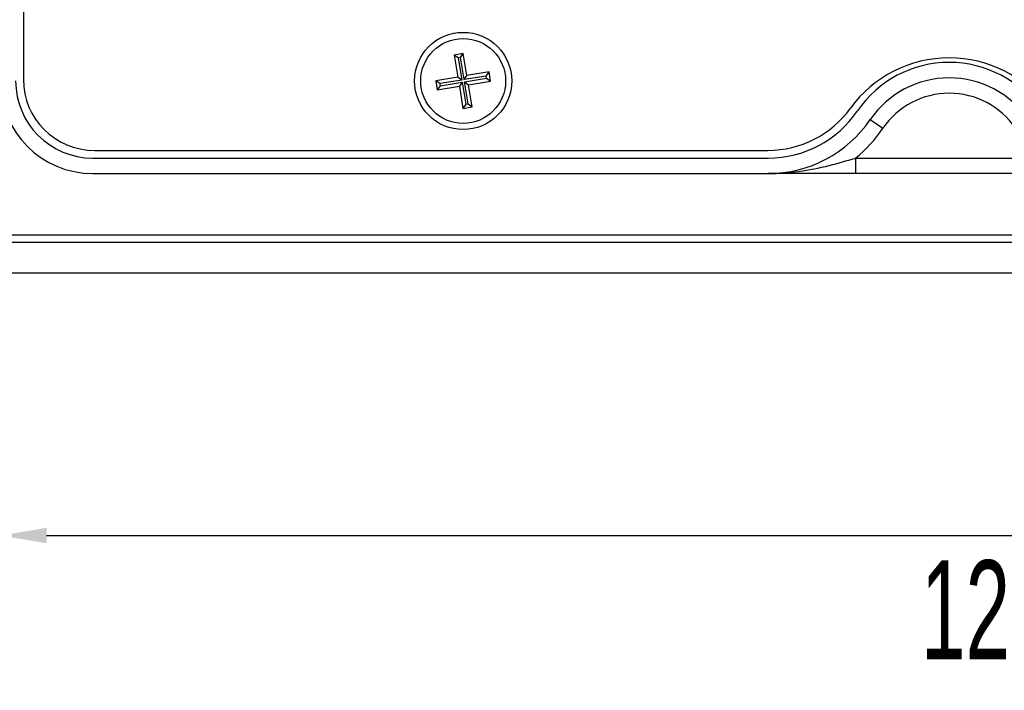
# Model space of a CAD drawing. Header units: millimetres. Extents: x -2 to 680, y -14 to 429.
# Tile 10 of 13: x 493 to 557, y 224 to 267. Entities that reach past the tile are written whole.
import ezdxf

# ---------------------------------------------------------------- set-up
doc = ezdxf.new("R2010")
doc.units = ezdxf.units.MM
doc.header["$PDSIZE"] = -1
doc.styles.add('SLDTEXTSTYLE1', font='TXT', dxfattribs={"width": 0.605})
doc.dimstyles.new('SLDDIMSTYLE4', dxfattribs={"dimtxt": 6.420797, "dimasz": 3, "dimexe": 0, "dimexo": 0.0625, "dimgap": 1.605199, "dimtad": 2, "dimdec": 3, "dimrnd": 1e-09, "dimzin": 12, "dimdsep": 46, "dimtxsty": 'SLDTEXTSTYLE1', "dimsah": 1, "dimcen": 0.09, "dimadec": 0, "dimazin": 3, "dimtfac": 1, "dimtdec": 3, "dimtofl": 0, "dimtmove": 0, "dimatfit": 3, "dimfxl": 1, "dimfrac": 2, "dimtolj": 1, "dimtzin": 12, "dimarcsym": 0})

# ---------------------------------------------------------------- blocks, each defined once
blk = doc.blocks.new('*D61')
at = {"color": 0, "linetype": 'Continuous', "lineweight": -2, "transparency": 16777216}
for p, q in [((491.678, 263.085), (491.678, 233.681)), ((614.678, 263.085), (614.678, 233.681)), ((494.678, 233.681), (611.678, 233.681))]:
    blk.add_line(p, q, dxfattribs=at)
at = {"color": 0, "linetype": 'Continuous', "transparency": 16777216}
for points in [[(494.678, 234.181), (494.678, 233.181), (491.678, 233.681)], [(611.678, 234.181), (611.678, 233.181), (614.678, 233.681)]]:
    blk.add_solid(points, dxfattribs=at)
at = {"layer": 'Defpoints', "color": 0, "linetype": 'Continuous', "transparency": 16777216}
for p in [(491.678, 263.148), (614.678, 263.148), (614.678, 233.681)]:
    blk.add_point(p, dxfattribs=at)
at = {"color": 0, "linetype": 'Continuous', "lineweight": 18, "transparency": 16777216, "insert": (555.678, 232.076), "char_height": 6.4208, "attachment_point": 2, "style": 'SLDTEXTSTYLE1'}
blk.add_mtext('\\A1;123', dxfattribs=at)

msp = doc.modelspace()

# ---------------------------------------------------------------- linework, layer by layer
at = {"color": 7, "linetype": 'Continuous', "lineweight": 25}
for p, q in [((493.1783, 375.0476), (493.1783, 263.2476)), ((521.6896, 264.9231), (521.0976, 264.8254)), ((521.0976, 264.8254), (521.3335, 263.3948)), ((521.3593, 264.6378), (521.0976, 264.8254)), ((521.5019, 264.6613), (521.6896, 264.9231)), ((521.9255, 263.4924), (521.6896, 264.9231)), ((521.5019, 264.6613), (521.3593, 264.6378)), ((521.3593, 264.6378), (521.5952, 263.2071)), ((521.7378, 263.2306), (521.5019, 264.6613)), ((523.3561, 263.7283), (521.9255, 263.4924)), ((523.1685, 263.4665), (523.3561, 263.7283)), ((523.4538, 263.1363), (523.3561, 263.7283)), ((521.3335, 263.3948), (519.9028, 263.1589)), ((519.9028, 263.1589), (520.0004, 262.5669)), ((520.1645, 262.9712), (519.9028, 263.1589)), ((521.5952, 263.2071), (520.1645, 262.9712)), ((520.1645, 262.9712), (520.188, 262.8286)), ((520.188, 262.8286), (521.6187, 263.0645)), ((521.5952, 263.2071), (521.3335, 263.3948)), ((521.6187, 263.0645), (521.4311, 262.8028)), ((521.6187, 263.0645), (521.8546, 261.6338)), ((521.7378, 263.2306), (521.9255, 263.4924)), ((523.1685, 263.4665), (521.7378, 263.2306)), ((521.7613, 263.088), (523.192, 263.3239)), ((521.9972, 261.6574), (521.7613, 263.088)), ((521.7613, 263.088), (522.0231, 262.9004)), ((522.0231, 262.9004), (523.4538, 263.1363)), ((522.259, 261.4697), (522.0231, 262.9004)), ((523.192, 263.3239), (523.1685, 263.4665)), ((523.192, 263.3239), (523.4538, 263.1363)), ((520.188, 262.8286), (520.0004, 262.5669)), ((520.0004, 262.5669), (521.4311, 262.8028)), ((521.4311, 262.8028), (521.6669, 261.3721)), ((521.8546, 261.6338), (521.6669, 261.3721)), ((521.8546, 261.6338), (521.9972, 261.6574)), ((521.9972, 261.6574), (522.259, 261.4697)), ((521.6669, 261.3721), (522.259, 261.4697)), ((548.0558, 260.6405), (548.882, 260.0771)), ((497.7783, 258.6476), (541.4283, 258.6476)), ((497.6783, 258.1476), (541.4463, 258.1476)), ((547.1031, 258.1476), (547.1031, 257.1476)), ((547.1031, 258.1476), (559.2534, 258.1476)), ((497.6783, 257.1476), (541.4463, 257.1476)), ((559.2534, 257.1476), (547.1031, 257.1476)), ((465.6783, 252.7023), (640.6783, 252.7023)), ((640.3783, 253.1476), (465.9783, 253.1476)), ((645.6783, 250.6815), (460.6783, 250.6815))]:
    msp.add_line(p, q, dxfattribs=at)
for radius in [3.15, 2.75]:
    msp.add_circle((521.6783, 263.1476), radius, dxfattribs=at)
for centre, radius, start, end in [((553.1783, 256.7424), 7.9052, 35.898806, 144.101194), ((553.1783, 257.1476), 7.2, 34.289891, 145.710109), ((497.6783, 263.1476), 6, 180, 270), ((497.6783, 263.1476), 5, 180, 270), ((497.7783, 263.2476), 4.6, 180, 270), ((553.1783, 257.1476), 6.2, 34.289891, 145.710109), ((553.1783, 257.1476), 5.2, 34.289891, 145.710109), ((541.4283, 265.2476), 6.6, 270, 324.101194), ((541.4463, 265.1476), 7, 270, 325.710109), ((541.4463, 265.1476), 8, 270, 325.710109), ((541.4463, 265.1476), 9, 308.942441, 325.710109)]:
    msp.add_arc(centre, radius, start, end, dxfattribs=at)
for points, knots in [([(541.4463, 257.1476), (541.4521, 257.1476), (542.1126, 257.1478), (543.44, 257.2436), (545.3143, 257.6187), (546.5361, 257.9799), (547.1031, 258.1476)], [0, 0, 0, 0, 0.0030712, 0.3472545, 0.6970829, 1, 1, 1, 1]), ([(547.1031, 257.1476), (546.4432, 257.1476), (545.1123, 257.1476), (543.2539, 257.1476), (542.056, 257.1476), (541.4512, 257.1476), (541.4463, 257.1476)], [0, 0, 0, 0, 0.327272, 0.6600427, 0.997235, 1, 1, 1, 1])]:
    msp.add_open_spline(points, degree=3, knots=knots, dxfattribs=at)

# ---------------------------------------------------------------- dimensions: what is measured, and where the dimension line sits
at = {"color": 7, "linetype": 'Continuous', "lineweight": 18}
dim = msp.add_linear_dim(base=(614.6783, 233.6815), p1=(491.6783, 263.1476), p2=(614.6783, 263.1476), dimstyle='SLDDIMSTYLE4', dxfattribs=at)
dim.commit()
dim.dimension.update_dxf_attribs({"geometry": '*D61', "text_midpoint": (555.6785, 233.6815), "dimtype": 160})

doc.saveas('drawing.dxf')
